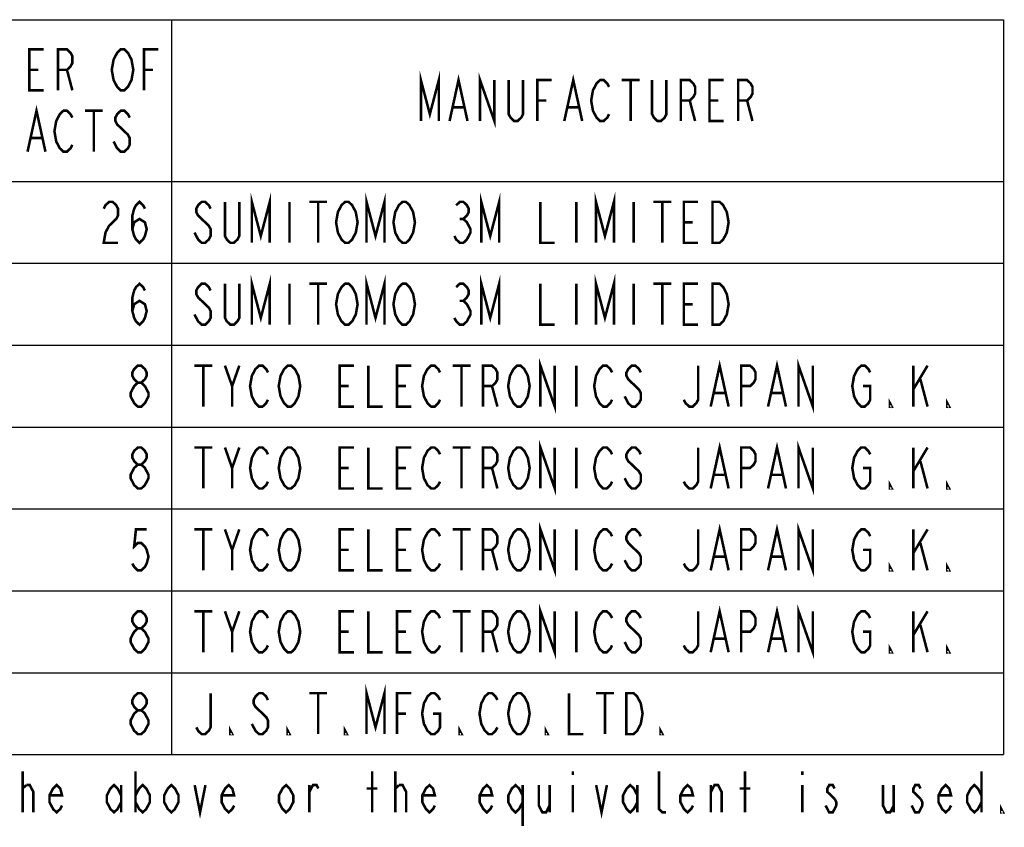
# Model space of a CAD drawing. Extents: x 63 to 814, y 62 to 569.
# Tile 3 of 25: x 389 to 543, y 69 to 196. Entities that reach past the tile are written whole.
import ezdxf

# ---------------------------------------------------------------- set-up
doc = ezdxf.new("R2010")
doc.units = 0
doc.header["$LTSCALE"] = 46.2
doc.layers.get('0').update_dxf_attribs({"linetype": 'CONTINUOUS'})
doc.layers.add('ALL_NOTE', color=7, linetype='CONTINUOUS')

msp = doc.modelspace()

# ---------------------------------------------------------------- linework, layer by layer
at = {"color": 2, "linetype": 'CONTINUOUS'}
for p, q in [((237.112, 195.533), (543.112, 195.533)), ((413.112, 195.533), (413.112, 80.653)), ((543.112, 195.533), (543.112, 80.653)), ((237.112, 170.253), (543.112, 170.253)), ((237.112, 157.453), (543.112, 157.453)), ((237.112, 144.653), (543.112, 144.653)), ((237.112, 131.853), (543.112, 131.853)), ((237.112, 119.053), (543.112, 119.053)), ((237.112, 106.253), (543.112, 106.253)), ((237.112, 93.453), (543.112, 93.453)), ((237.112, 80.653), (543.112, 80.653))]:
    msp.add_line(p, q, dxfattribs=at)
at = {"layer": 'ALL_NOTE', "color": 2, "linetype": 'CONTINUOUS', "const_width": 0.4}
for points in [[(393.144, 184.493), (390.904, 184.493), (390.904, 190.893), (393.144, 190.893)], [(395.384, 184.493), (395.384, 190.893), (396.784, 190.893), (397.344, 190.36), (397.624, 189.827), (397.624, 188.76), (397.344, 188.227), (396.784, 187.693), (395.384, 187.693)], [(406.584, 185.56), (406.304, 185.027), (405.744, 184.493), (405.184, 184.493), (404.624, 185.027), (404.344, 185.56), (404.064, 186.093), (403.784, 187.693), (404.064, 189.293), (404.344, 189.827), (404.624, 190.36), (405.184, 190.893), (405.744, 190.893), (406.304, 190.36), (406.584, 189.827), (406.864, 189.293), (407.144, 187.693), (406.864, 186.093), (406.584, 185.56)], [(408.824, 184.493), (408.824, 190.893), (411.064, 190.893)], [(390.904, 187.693), (392.304, 187.693)], [(396.784, 187.693), (397.624, 184.493)], [(408.824, 187.693), (410.224, 187.693)], [(452.072, 179.693), (452.072, 186.093), (453.472, 180.76), (454.873, 186.093), (454.873, 179.693)], [(456.553, 179.693), (457.952, 186.093), (459.352, 179.693)], [(461.312, 179.693), (461.312, 186.093), (463.552, 179.693), (463.552, 186.093)], [(468.032, 186.093), (468.032, 180.76), (467.752, 180.227), (467.192, 179.693), (466.633, 179.693), (466.072, 180.227), (465.793, 180.76), (465.793, 186.093)], [(470.272, 179.693), (470.272, 186.093), (472.513, 186.093)], [(474.472, 179.693), (475.873, 186.093), (477.272, 179.693)], [(481.472, 180.76), (481.192, 180.227), (480.632, 179.693), (480.073, 179.693), (479.512, 180.227), (479.233, 180.76), (478.952, 181.293), (478.672, 182.893), (478.952, 184.493), (479.233, 185.027), (479.512, 185.56), (480.073, 186.093), (480.632, 186.093), (481.192, 185.56), (481.472, 185.027)], [(483.433, 186.093), (486.232, 186.093)], [(484.832, 186.093), (484.832, 179.693)], [(490.432, 186.093), (490.432, 180.76), (490.153, 180.227), (489.592, 179.693), (489.032, 179.693), (488.473, 180.227), (488.192, 180.76), (488.192, 186.093)], [(492.673, 179.693), (492.673, 186.093), (494.072, 186.093), (494.632, 185.56), (494.912, 185.027), (494.912, 183.96), (494.632, 183.427), (494.072, 182.893), (492.673, 182.893)], [(499.393, 179.693), (497.152, 179.693), (497.152, 186.093), (499.393, 186.093)], [(501.632, 179.693), (501.632, 186.093), (503.032, 186.093), (503.593, 185.56), (503.872, 185.027), (503.872, 183.96), (503.593, 183.427), (503.032, 182.893), (501.632, 182.893)], [(470.272, 182.893), (471.673, 182.893)], [(494.072, 182.893), (494.912, 179.693)], [(497.152, 182.893), (498.553, 182.893)], [(503.032, 182.893), (503.872, 179.693)], [(390.624, 174.893), (392.024, 181.293), (393.424, 174.893)], [(457.112, 181.827), (458.792, 181.827)], [(475.033, 181.827), (476.713, 181.827)], [(397.624, 175.96), (397.344, 175.427), (396.784, 174.893), (396.224, 174.893), (395.664, 175.427), (395.384, 175.96), (395.104, 176.493), (394.824, 178.093), (395.104, 179.693), (395.384, 180.227), (395.664, 180.76), (396.224, 181.293), (396.784, 181.293), (397.344, 180.76), (397.624, 180.227)], [(399.584, 181.293), (402.384, 181.293)], [(400.984, 181.293), (400.984, 174.893)], [(406.584, 180.227), (406.304, 180.76), (405.744, 181.293), (405.184, 181.293), (404.624, 180.76), (404.344, 180.227), (404.344, 179.693), (404.624, 179.16), (405.184, 178.627), (405.744, 178.093), (406.304, 177.56), (406.584, 177.027), (406.584, 175.96), (406.304, 175.427), (405.744, 174.893), (405.184, 174.893), (404.624, 175.427), (404.344, 175.96), (404.064, 176.493)], [(391.184, 177.027), (392.864, 177.027)], [(425.664, 160.653), (425.664, 167.053), (427.064, 161.72), (428.464, 167.053), (428.464, 160.653)], [(443.584, 160.653), (443.584, 167.053), (444.984, 161.72), (446.384, 167.053), (446.384, 160.653)], [(461.504, 160.653), (461.504, 167.053), (462.904, 161.72), (464.304, 167.053), (464.304, 160.653)], [(479.424, 160.653), (479.424, 167.053), (480.824, 161.72), (482.224, 167.053), (482.224, 160.653)], [(402.52, 165.987), (402.8, 166.52), (403.36, 167.053), (403.92, 167.053), (404.48, 166.52), (404.76, 165.987), (404.76, 164.92), (404.48, 164.387), (403.92, 163.853), (403.36, 163.32), (402.8, 162.253), (402.52, 160.653), (404.76, 160.653)], [(407, 162.787), (407.28, 163.853), (408.12, 164.387), (408.96, 163.853), (409.24, 162.787), (408.96, 161.72), (408.68, 161.187), (408.12, 160.653), (407.56, 161.187), (407.28, 161.72), (407, 162.787), (407, 164.92), (407.28, 165.987), (407.56, 166.52), (408.12, 167.053), (408.68, 166.52), (408.96, 165.987)], [(419.224, 165.987), (418.944, 166.52), (418.384, 167.053), (417.824, 167.053), (417.264, 166.52), (416.984, 165.987), (416.984, 165.453), (417.264, 164.92), (417.824, 164.387), (418.384, 163.853), (418.944, 163.32), (419.224, 162.787), (419.224, 161.72), (418.944, 161.187), (418.384, 160.653), (417.824, 160.653), (417.264, 161.187), (416.984, 161.72), (416.704, 162.253)], [(423.704, 167.053), (423.704, 161.72), (423.424, 161.187), (422.864, 160.653), (422.304, 160.653), (421.744, 161.187), (421.464, 161.72), (421.464, 167.053)], [(431.544, 167.053), (431.544, 160.653)], [(434.624, 167.053), (437.424, 167.053)], [(436.024, 167.053), (436.024, 160.653)], [(441.624, 161.72), (441.344, 161.187), (440.784, 160.653), (440.224, 160.653), (439.664, 161.187), (439.384, 161.72), (439.104, 162.253), (438.824, 163.853), (439.104, 165.453), (439.384, 165.987), (439.664, 166.52), (440.224, 167.053), (440.784, 167.053), (441.344, 166.52), (441.624, 165.987), (441.904, 165.453), (442.184, 163.853), (441.904, 162.253), (441.624, 161.72)], [(450.584, 161.72), (450.304, 161.187), (449.744, 160.653), (449.184, 160.653), (448.624, 161.187), (448.344, 161.72), (448.064, 162.253), (447.784, 163.853), (448.064, 165.453), (448.344, 165.987), (448.624, 166.52), (449.184, 167.053), (449.744, 167.053), (450.304, 166.52), (450.584, 165.987), (450.864, 165.453), (451.144, 163.853), (450.864, 162.253), (450.584, 161.72)], [(457.584, 166.52), (458.144, 167.053), (458.704, 167.053), (459.264, 166.52), (459.544, 165.987), (459.544, 165.453), (459.264, 164.92), (458.704, 164.387), (459.264, 163.853), (459.544, 163.32), (459.824, 162.787), (459.824, 162.253), (459.544, 161.72), (459.264, 161.187), (458.704, 160.653), (458.144, 160.653), (457.584, 161.187), (457.304, 161.72)], [(470.744, 167.053), (470.744, 160.653), (472.984, 160.653)], [(476.344, 167.053), (476.344, 160.653)], [(485.304, 167.053), (485.304, 160.653)], [(488.384, 167.053), (491.184, 167.053)], [(489.784, 167.053), (489.784, 160.653)], [(495.384, 160.653), (493.144, 160.653), (493.144, 167.053), (495.384, 167.053)], [(497.624, 167.053), (498.744, 167.053), (499.304, 166.52), (499.584, 165.987), (499.864, 165.453), (500.144, 163.853), (499.864, 162.253), (499.584, 161.72), (499.304, 161.187), (498.744, 160.653), (497.624, 160.653), (497.624, 167.053)], [(458.144, 164.387), (458.704, 164.387)], [(493.144, 163.853), (494.544, 163.853)], [(425.664, 147.853), (425.664, 154.253), (427.064, 148.92), (428.464, 154.253), (428.464, 147.853)], [(443.584, 147.853), (443.584, 154.253), (444.984, 148.92), (446.384, 154.253), (446.384, 147.853)], [(461.504, 147.853), (461.504, 154.253), (462.904, 148.92), (464.304, 154.253), (464.304, 147.853)], [(479.424, 147.853), (479.424, 154.253), (480.824, 148.92), (482.224, 154.253), (482.224, 147.853)], [(407, 149.987), (407.28, 151.053), (408.12, 151.587), (408.96, 151.053), (409.24, 149.987), (408.96, 148.92), (408.68, 148.387), (408.12, 147.853), (407.56, 148.387), (407.28, 148.92), (407, 149.987), (407, 152.12), (407.28, 153.187), (407.56, 153.72), (408.12, 154.253), (408.68, 153.72), (408.96, 153.187)], [(419.224, 153.187), (418.944, 153.72), (418.384, 154.253), (417.824, 154.253), (417.264, 153.72), (416.984, 153.187), (416.984, 152.653), (417.264, 152.12), (417.824, 151.587), (418.384, 151.053), (418.944, 150.52), (419.224, 149.987), (419.224, 148.92), (418.944, 148.387), (418.384, 147.853), (417.824, 147.853), (417.264, 148.387), (416.984, 148.92), (416.704, 149.453)], [(423.704, 154.253), (423.704, 148.92), (423.424, 148.387), (422.864, 147.853), (422.304, 147.853), (421.744, 148.387), (421.464, 148.92), (421.464, 154.253)], [(431.544, 154.253), (431.544, 147.853)], [(434.624, 154.253), (437.424, 154.253)], [(436.024, 154.253), (436.024, 147.853)], [(441.624, 148.92), (441.344, 148.387), (440.784, 147.853), (440.224, 147.853), (439.664, 148.387), (439.384, 148.92), (439.104, 149.453), (438.824, 151.053), (439.104, 152.653), (439.384, 153.187), (439.664, 153.72), (440.224, 154.253), (440.784, 154.253), (441.344, 153.72), (441.624, 153.187), (441.904, 152.653), (442.184, 151.053), (441.904, 149.453), (441.624, 148.92)], [(450.584, 148.92), (450.304, 148.387), (449.744, 147.853), (449.184, 147.853), (448.624, 148.387), (448.344, 148.92), (448.064, 149.453), (447.784, 151.053), (448.064, 152.653), (448.344, 153.187), (448.624, 153.72), (449.184, 154.253), (449.744, 154.253), (450.304, 153.72), (450.584, 153.187), (450.864, 152.653), (451.144, 151.053), (450.864, 149.453), (450.584, 148.92)], [(457.584, 153.72), (458.144, 154.253), (458.704, 154.253), (459.264, 153.72), (459.544, 153.187), (459.544, 152.653), (459.264, 152.12), (458.704, 151.587), (459.264, 151.053), (459.544, 150.52), (459.824, 149.987), (459.824, 149.453), (459.544, 148.92), (459.264, 148.387), (458.704, 147.853), (458.144, 147.853), (457.584, 148.387), (457.304, 148.92)], [(470.744, 154.253), (470.744, 147.853), (472.984, 147.853)], [(476.344, 154.253), (476.344, 147.853)], [(485.304, 154.253), (485.304, 147.853)], [(488.384, 154.253), (491.184, 154.253)], [(489.784, 154.253), (489.784, 147.853)], [(495.384, 147.853), (493.144, 147.853), (493.144, 154.253), (495.384, 154.253)], [(497.624, 154.253), (498.744, 154.253), (499.304, 153.72), (499.584, 153.187), (499.864, 152.653), (500.144, 151.053), (499.864, 149.453), (499.584, 148.92), (499.304, 148.387), (498.744, 147.853), (497.624, 147.853), (497.624, 154.253)], [(458.144, 151.587), (458.704, 151.587)], [(493.144, 151.053), (494.544, 151.053)], [(407.84, 138.787), (407.28, 139.32), (407, 139.853), (407, 140.387), (407.28, 140.92), (407.84, 141.453), (408.4, 141.453), (408.96, 140.92), (409.24, 140.387), (409.24, 139.853), (408.96, 139.32), (408.4, 138.787)], [(416.704, 141.453), (419.504, 141.453)], [(418.104, 141.453), (418.104, 135.053)], [(421.464, 141.453), (422.584, 138.253), (422.584, 135.053)], [(422.584, 138.253), (423.704, 141.453)], [(428.184, 136.12), (427.904, 135.587), (427.344, 135.053), (426.784, 135.053), (426.224, 135.587), (425.944, 136.12), (425.664, 136.653), (425.384, 138.253), (425.664, 139.853), (425.944, 140.387), (426.224, 140.92), (426.784, 141.453), (427.344, 141.453), (427.904, 140.92), (428.184, 140.387)], [(432.664, 136.12), (432.384, 135.587), (431.824, 135.053), (431.264, 135.053), (430.704, 135.587), (430.424, 136.12), (430.144, 136.653), (429.864, 138.253), (430.144, 139.853), (430.424, 140.387), (430.704, 140.92), (431.264, 141.453), (431.824, 141.453), (432.384, 140.92), (432.664, 140.387), (432.944, 139.853), (433.224, 138.253), (432.944, 136.653), (432.664, 136.12)], [(441.624, 135.053), (439.384, 135.053), (439.384, 141.453), (441.624, 141.453)], [(443.864, 141.453), (443.864, 135.053), (446.104, 135.053)], [(450.584, 135.053), (448.344, 135.053), (448.344, 141.453), (450.584, 141.453)], [(455.064, 136.12), (454.784, 135.587), (454.224, 135.053), (453.664, 135.053), (453.104, 135.587), (452.824, 136.12), (452.544, 136.653), (452.264, 138.253), (452.544, 139.853), (452.824, 140.387), (453.104, 140.92), (453.664, 141.453), (454.224, 141.453), (454.784, 140.92), (455.064, 140.387)], [(457.024, 141.453), (459.824, 141.453)], [(458.424, 141.453), (458.424, 135.053)], [(461.784, 135.053), (461.784, 141.453), (463.184, 141.453), (463.744, 140.92), (464.024, 140.387), (464.024, 139.32), (463.744, 138.787), (463.184, 138.253), (461.784, 138.253)], [(468.504, 136.12), (468.224, 135.587), (467.664, 135.053), (467.104, 135.053), (466.544, 135.587), (466.264, 136.12), (465.984, 136.653), (465.704, 138.253), (465.984, 139.853), (466.264, 140.387), (466.544, 140.92), (467.104, 141.453), (467.664, 141.453), (468.224, 140.92), (468.504, 140.387), (468.784, 139.853), (469.064, 138.253), (468.784, 136.653), (468.504, 136.12)], [(470.744, 135.053), (470.744, 141.453), (472.984, 135.053), (472.984, 141.453)], [(476.344, 141.453), (476.344, 135.053)], [(481.944, 136.12), (481.664, 135.587), (481.104, 135.053), (480.544, 135.053), (479.984, 135.587), (479.704, 136.12), (479.424, 136.653), (479.144, 138.253), (479.424, 139.853), (479.704, 140.387), (479.984, 140.92), (480.544, 141.453), (481.104, 141.453), (481.664, 140.92), (481.944, 140.387)], [(486.424, 140.387), (486.144, 140.92), (485.584, 141.453), (485.024, 141.453), (484.464, 140.92), (484.184, 140.387), (484.184, 139.853), (484.464, 139.32), (485.024, 138.787), (485.584, 138.253), (486.144, 137.72), (486.424, 137.187), (486.424, 136.12), (486.144, 135.587), (485.584, 135.053), (485.024, 135.053), (484.464, 135.587), (484.184, 136.12), (483.904, 136.653)], [(495.384, 141.453), (495.384, 136.12), (495.104, 135.587), (494.544, 135.053), (493.984, 135.053), (493.424, 135.587), (493.144, 136.12)], [(497.344, 135.053), (498.744, 141.453), (500.144, 135.053)], [(502.104, 135.053), (502.104, 141.453), (503.504, 141.453), (504.064, 140.92), (504.344, 140.387), (504.344, 139.32), (504.064, 138.787), (503.504, 138.253), (502.104, 138.253)], [(506.304, 135.053), (507.704, 141.453), (509.104, 135.053)], [(511.064, 135.053), (511.064, 141.453), (513.304, 135.053), (513.304, 141.453)], [(521.144, 138.253), (522.264, 138.253), (522.264, 136.12), (521.984, 135.587), (521.424, 135.053), (520.864, 135.053), (520.304, 135.587), (520.024, 136.12), (519.744, 136.653), (519.464, 138.253), (519.744, 139.853), (520.024, 140.387), (520.304, 140.92), (520.864, 141.453), (521.424, 141.453), (521.984, 140.92), (522.264, 140.387)], [(528.984, 141.453), (528.984, 135.053)], [(528.984, 137.72), (531.224, 141.453)], [(407.84, 135.053), (407.28, 135.587), (407, 136.12), (406.72, 136.653), (406.72, 137.187), (407, 137.72), (407.28, 138.253), (407.84, 138.787), (408.4, 138.787), (408.96, 138.253), (409.24, 137.72), (409.52, 137.187), (409.52, 136.653), (409.24, 136.12), (408.96, 135.587), (408.4, 135.053), (407.84, 135.053)], [(439.384, 138.253), (440.784, 138.253)], [(448.344, 138.253), (449.744, 138.253)], [(463.184, 138.253), (464.024, 135.053)], [(530.104, 139.32), (531.224, 135.053)], [(497.904, 137.187), (499.584, 137.187)], [(506.864, 137.187), (508.544, 137.187)], [(525.624, 135.053), (525.344, 135.053), (525.344, 135.587), (525.624, 135.053)], [(534.584, 135.053), (534.304, 135.053), (534.304, 135.587), (534.584, 135.053)], [(470.744, 122.253), (470.744, 128.653), (472.984, 122.253), (472.984, 128.653)], [(497.344, 122.253), (498.744, 128.653), (500.144, 122.253)], [(506.304, 122.253), (507.704, 128.653), (509.104, 122.253)], [(511.064, 122.253), (511.064, 128.653), (513.304, 122.253), (513.304, 128.653)], [(407.84, 125.987), (407.28, 126.52), (407, 127.053), (407, 127.587), (407.28, 128.12), (407.84, 128.653), (408.4, 128.653), (408.96, 128.12), (409.24, 127.587), (409.24, 127.053), (408.96, 126.52), (408.4, 125.987)], [(416.704, 128.653), (419.504, 128.653)], [(418.104, 128.653), (418.104, 122.253)], [(421.464, 128.653), (422.584, 125.453), (422.584, 122.253)], [(422.584, 125.453), (423.704, 128.653)], [(428.184, 123.32), (427.904, 122.787), (427.344, 122.253), (426.784, 122.253), (426.224, 122.787), (425.944, 123.32), (425.664, 123.853), (425.384, 125.453), (425.664, 127.053), (425.944, 127.587), (426.224, 128.12), (426.784, 128.653), (427.344, 128.653), (427.904, 128.12), (428.184, 127.587)], [(432.664, 123.32), (432.384, 122.787), (431.824, 122.253), (431.264, 122.253), (430.704, 122.787), (430.424, 123.32), (430.144, 123.853), (429.864, 125.453), (430.144, 127.053), (430.424, 127.587), (430.704, 128.12), (431.264, 128.653), (431.824, 128.653), (432.384, 128.12), (432.664, 127.587), (432.944, 127.053), (433.224, 125.453), (432.944, 123.853), (432.664, 123.32)], [(441.624, 122.253), (439.384, 122.253), (439.384, 128.653), (441.624, 128.653)], [(443.864, 128.653), (443.864, 122.253), (446.104, 122.253)], [(450.584, 122.253), (448.344, 122.253), (448.344, 128.653), (450.584, 128.653)], [(455.064, 123.32), (454.784, 122.787), (454.224, 122.253), (453.664, 122.253), (453.104, 122.787), (452.824, 123.32), (452.544, 123.853), (452.264, 125.453), (452.544, 127.053), (452.824, 127.587), (453.104, 128.12), (453.664, 128.653), (454.224, 128.653), (454.784, 128.12), (455.064, 127.587)], [(457.024, 128.653), (459.824, 128.653)], [(458.424, 128.653), (458.424, 122.253)], [(461.784, 122.253), (461.784, 128.653), (463.184, 128.653), (463.744, 128.12), (464.024, 127.587), (464.024, 126.52), (463.744, 125.987), (463.184, 125.453), (461.784, 125.453)], [(468.504, 123.32), (468.224, 122.787), (467.664, 122.253), (467.104, 122.253), (466.544, 122.787), (466.264, 123.32), (465.984, 123.853), (465.704, 125.453), (465.984, 127.053), (466.264, 127.587), (466.544, 128.12), (467.104, 128.653), (467.664, 128.653), (468.224, 128.12), (468.504, 127.587), (468.784, 127.053), (469.064, 125.453), (468.784, 123.853), (468.504, 123.32)], [(476.344, 128.653), (476.344, 122.253)], [(481.944, 123.32), (481.664, 122.787), (481.104, 122.253), (480.544, 122.253), (479.984, 122.787), (479.704, 123.32), (479.424, 123.853), (479.144, 125.453), (479.424, 127.053), (479.704, 127.587), (479.984, 128.12), (480.544, 128.653), (481.104, 128.653), (481.664, 128.12), (481.944, 127.587)], [(486.424, 127.587), (486.144, 128.12), (485.584, 128.653), (485.024, 128.653), (484.464, 128.12), (484.184, 127.587), (484.184, 127.053), (484.464, 126.52), (485.024, 125.987), (485.584, 125.453), (486.144, 124.92), (486.424, 124.387), (486.424, 123.32), (486.144, 122.787), (485.584, 122.253), (485.024, 122.253), (484.464, 122.787), (484.184, 123.32), (483.904, 123.853)], [(495.384, 128.653), (495.384, 123.32), (495.104, 122.787), (494.544, 122.253), (493.984, 122.253), (493.424, 122.787), (493.144, 123.32)], [(502.104, 122.253), (502.104, 128.653), (503.504, 128.653), (504.064, 128.12), (504.344, 127.587), (504.344, 126.52), (504.064, 125.987), (503.504, 125.453), (502.104, 125.453)], [(521.144, 125.453), (522.264, 125.453), (522.264, 123.32), (521.984, 122.787), (521.424, 122.253), (520.864, 122.253), (520.304, 122.787), (520.024, 123.32), (519.744, 123.853), (519.464, 125.453), (519.744, 127.053), (520.024, 127.587), (520.304, 128.12), (520.864, 128.653), (521.424, 128.653), (521.984, 128.12), (522.264, 127.587)], [(528.984, 128.653), (528.984, 122.253)], [(528.984, 124.92), (531.224, 128.653)], [(407.84, 122.253), (407.28, 122.787), (407, 123.32), (406.72, 123.853), (406.72, 124.387), (407, 124.92), (407.28, 125.453), (407.84, 125.987), (408.4, 125.987), (408.96, 125.453), (409.24, 124.92), (409.52, 124.387), (409.52, 123.853), (409.24, 123.32), (408.96, 122.787), (408.4, 122.253), (407.84, 122.253)], [(530.104, 126.52), (531.224, 122.253)], [(439.384, 125.453), (440.784, 125.453)], [(448.344, 125.453), (449.744, 125.453)], [(463.184, 125.453), (464.024, 122.253)], [(497.904, 124.387), (499.584, 124.387)], [(506.864, 124.387), (508.544, 124.387)], [(525.624, 122.253), (525.344, 122.253), (525.344, 122.787), (525.624, 122.253)], [(534.584, 122.253), (534.304, 122.253), (534.304, 122.787), (534.584, 122.253)], [(470.744, 109.453), (470.744, 115.853), (472.984, 109.453), (472.984, 115.853)], [(511.064, 109.453), (511.064, 115.853), (513.304, 109.453), (513.304, 115.853)], [(409.24, 115.853), (407.56, 115.853), (407.28, 113.187), (407.84, 113.72), (408.4, 113.72), (408.96, 113.187), (409.24, 112.653), (409.52, 111.587), (409.24, 110.52), (408.96, 109.987), (408.4, 109.453), (407.84, 109.453), (407.28, 109.987), (407, 110.52)], [(416.704, 115.853), (419.504, 115.853)], [(418.104, 115.853), (418.104, 109.453)], [(421.464, 115.853), (422.584, 112.653), (422.584, 109.453)], [(422.584, 112.653), (423.704, 115.853)], [(428.184, 110.52), (427.904, 109.987), (427.344, 109.453), (426.784, 109.453), (426.224, 109.987), (425.944, 110.52), (425.664, 111.053), (425.384, 112.653), (425.664, 114.253), (425.944, 114.787), (426.224, 115.32), (426.784, 115.853), (427.344, 115.853), (427.904, 115.32), (428.184, 114.787)], [(432.664, 110.52), (432.384, 109.987), (431.824, 109.453), (431.264, 109.453), (430.704, 109.987), (430.424, 110.52), (430.144, 111.053), (429.864, 112.653), (430.144, 114.253), (430.424, 114.787), (430.704, 115.32), (431.264, 115.853), (431.824, 115.853), (432.384, 115.32), (432.664, 114.787), (432.944, 114.253), (433.224, 112.653), (432.944, 111.053), (432.664, 110.52)], [(441.624, 109.453), (439.384, 109.453), (439.384, 115.853), (441.624, 115.853)], [(443.864, 115.853), (443.864, 109.453), (446.104, 109.453)], [(450.584, 109.453), (448.344, 109.453), (448.344, 115.853), (450.584, 115.853)], [(455.064, 110.52), (454.784, 109.987), (454.224, 109.453), (453.664, 109.453), (453.104, 109.987), (452.824, 110.52), (452.544, 111.053), (452.264, 112.653), (452.544, 114.253), (452.824, 114.787), (453.104, 115.32), (453.664, 115.853), (454.224, 115.853), (454.784, 115.32), (455.064, 114.787)], [(457.024, 115.853), (459.824, 115.853)], [(458.424, 115.853), (458.424, 109.453)], [(461.784, 109.453), (461.784, 115.853), (463.184, 115.853), (463.744, 115.32), (464.024, 114.787), (464.024, 113.72), (463.744, 113.187), (463.184, 112.653), (461.784, 112.653)], [(468.504, 110.52), (468.224, 109.987), (467.664, 109.453), (467.104, 109.453), (466.544, 109.987), (466.264, 110.52), (465.984, 111.053), (465.704, 112.653), (465.984, 114.253), (466.264, 114.787), (466.544, 115.32), (467.104, 115.853), (467.664, 115.853), (468.224, 115.32), (468.504, 114.787), (468.784, 114.253), (469.064, 112.653), (468.784, 111.053), (468.504, 110.52)], [(476.344, 115.853), (476.344, 109.453)], [(481.944, 110.52), (481.664, 109.987), (481.104, 109.453), (480.544, 109.453), (479.984, 109.987), (479.704, 110.52), (479.424, 111.053), (479.144, 112.653), (479.424, 114.253), (479.704, 114.787), (479.984, 115.32), (480.544, 115.853), (481.104, 115.853), (481.664, 115.32), (481.944, 114.787)], [(486.424, 114.787), (486.144, 115.32), (485.584, 115.853), (485.024, 115.853), (484.464, 115.32), (484.184, 114.787), (484.184, 114.253), (484.464, 113.72), (485.024, 113.187), (485.584, 112.653), (486.144, 112.12), (486.424, 111.587), (486.424, 110.52), (486.144, 109.987), (485.584, 109.453), (485.024, 109.453), (484.464, 109.987), (484.184, 110.52), (483.904, 111.053)], [(495.384, 115.853), (495.384, 110.52), (495.104, 109.987), (494.544, 109.453), (493.984, 109.453), (493.424, 109.987), (493.144, 110.52)], [(497.344, 109.453), (498.744, 115.853), (500.144, 109.453)], [(502.104, 109.453), (502.104, 115.853), (503.504, 115.853), (504.064, 115.32), (504.344, 114.787), (504.344, 113.72), (504.064, 113.187), (503.504, 112.653), (502.104, 112.653)], [(506.304, 109.453), (507.704, 115.853), (509.104, 109.453)], [(521.144, 112.653), (522.264, 112.653), (522.264, 110.52), (521.984, 109.987), (521.424, 109.453), (520.864, 109.453), (520.304, 109.987), (520.024, 110.52), (519.744, 111.053), (519.464, 112.653), (519.744, 114.253), (520.024, 114.787), (520.304, 115.32), (520.864, 115.853), (521.424, 115.853), (521.984, 115.32), (522.264, 114.787)], [(528.984, 115.853), (528.984, 109.453)], [(528.984, 112.12), (531.224, 115.853)], [(530.104, 113.72), (531.224, 109.453)], [(439.384, 112.653), (440.784, 112.653)], [(448.344, 112.653), (449.744, 112.653)], [(463.184, 112.653), (464.024, 109.453)], [(497.904, 111.587), (499.584, 111.587)], [(506.864, 111.587), (508.544, 111.587)], [(525.624, 109.453), (525.344, 109.453), (525.344, 109.987), (525.624, 109.453)], [(534.584, 109.453), (534.304, 109.453), (534.304, 109.987), (534.584, 109.453)], [(407.84, 100.387), (407.28, 100.92), (407, 101.453), (407, 101.987), (407.28, 102.52), (407.84, 103.053), (408.4, 103.053), (408.96, 102.52), (409.24, 101.987), (409.24, 101.453), (408.96, 100.92), (408.4, 100.387)], [(416.704, 103.053), (419.504, 103.053)], [(418.104, 103.053), (418.104, 96.653)], [(421.464, 103.053), (422.584, 99.853), (422.584, 96.653)], [(422.584, 99.853), (423.704, 103.053)], [(428.184, 97.72), (427.904, 97.187), (427.344, 96.653), (426.784, 96.653), (426.224, 97.187), (425.944, 97.72), (425.664, 98.253), (425.384, 99.853), (425.664, 101.453), (425.944, 101.987), (426.224, 102.52), (426.784, 103.053), (427.344, 103.053), (427.904, 102.52), (428.184, 101.987)], [(432.664, 97.72), (432.384, 97.187), (431.824, 96.653), (431.264, 96.653), (430.704, 97.187), (430.424, 97.72), (430.144, 98.253), (429.864, 99.853), (430.144, 101.453), (430.424, 101.987), (430.704, 102.52), (431.264, 103.053), (431.824, 103.053), (432.384, 102.52), (432.664, 101.987), (432.944, 101.453), (433.224, 99.853), (432.944, 98.253), (432.664, 97.72)], [(441.624, 96.653), (439.384, 96.653), (439.384, 103.053), (441.624, 103.053)], [(443.864, 103.053), (443.864, 96.653), (446.104, 96.653)], [(450.584, 96.653), (448.344, 96.653), (448.344, 103.053), (450.584, 103.053)], [(455.064, 97.72), (454.784, 97.187), (454.224, 96.653), (453.664, 96.653), (453.104, 97.187), (452.824, 97.72), (452.544, 98.253), (452.264, 99.853), (452.544, 101.453), (452.824, 101.987), (453.104, 102.52), (453.664, 103.053), (454.224, 103.053), (454.784, 102.52), (455.064, 101.987)], [(457.024, 103.053), (459.824, 103.053)], [(458.424, 103.053), (458.424, 96.653)], [(461.784, 96.653), (461.784, 103.053), (463.184, 103.053), (463.744, 102.52), (464.024, 101.987), (464.024, 100.92), (463.744, 100.387), (463.184, 99.853), (461.784, 99.853)], [(468.504, 97.72), (468.224, 97.187), (467.664, 96.653), (467.104, 96.653), (466.544, 97.187), (466.264, 97.72), (465.984, 98.253), (465.704, 99.853), (465.984, 101.453), (466.264, 101.987), (466.544, 102.52), (467.104, 103.053), (467.664, 103.053), (468.224, 102.52), (468.504, 101.987), (468.784, 101.453), (469.064, 99.853), (468.784, 98.253), (468.504, 97.72)], [(470.744, 96.653), (470.744, 103.053), (472.984, 96.653), (472.984, 103.053)], [(476.344, 103.053), (476.344, 96.653)], [(481.944, 97.72), (481.664, 97.187), (481.104, 96.653), (480.544, 96.653), (479.984, 97.187), (479.704, 97.72), (479.424, 98.253), (479.144, 99.853), (479.424, 101.453), (479.704, 101.987), (479.984, 102.52), (480.544, 103.053), (481.104, 103.053), (481.664, 102.52), (481.944, 101.987)], [(486.424, 101.987), (486.144, 102.52), (485.584, 103.053), (485.024, 103.053), (484.464, 102.52), (484.184, 101.987), (484.184, 101.453), (484.464, 100.92), (485.024, 100.387), (485.584, 99.853), (486.144, 99.32), (486.424, 98.787), (486.424, 97.72), (486.144, 97.187), (485.584, 96.653), (485.024, 96.653), (484.464, 97.187), (484.184, 97.72), (483.904, 98.253)], [(495.384, 103.053), (495.384, 97.72), (495.104, 97.187), (494.544, 96.653), (493.984, 96.653), (493.424, 97.187), (493.144, 97.72)], [(497.344, 96.653), (498.744, 103.053), (500.144, 96.653)], [(502.104, 96.653), (502.104, 103.053), (503.504, 103.053), (504.064, 102.52), (504.344, 101.987), (504.344, 100.92), (504.064, 100.387), (503.504, 99.853), (502.104, 99.853)], [(506.304, 96.653), (507.704, 103.053), (509.104, 96.653)], [(511.064, 96.653), (511.064, 103.053), (513.304, 96.653), (513.304, 103.053)], [(521.144, 99.853), (522.264, 99.853), (522.264, 97.72), (521.984, 97.187), (521.424, 96.653), (520.864, 96.653), (520.304, 97.187), (520.024, 97.72), (519.744, 98.253), (519.464, 99.853), (519.744, 101.453), (520.024, 101.987), (520.304, 102.52), (520.864, 103.053), (521.424, 103.053), (521.984, 102.52), (522.264, 101.987)], [(528.984, 103.053), (528.984, 96.653)], [(528.984, 99.32), (531.224, 103.053)], [(407.84, 96.653), (407.28, 97.187), (407, 97.72), (406.72, 98.253), (406.72, 98.787), (407, 99.32), (407.28, 99.853), (407.84, 100.387), (408.4, 100.387), (408.96, 99.853), (409.24, 99.32), (409.52, 98.787), (409.52, 98.253), (409.24, 97.72), (408.96, 97.187), (408.4, 96.653), (407.84, 96.653)], [(439.384, 99.853), (440.784, 99.853)], [(448.344, 99.853), (449.744, 99.853)], [(463.184, 99.853), (464.024, 96.653)], [(530.104, 100.92), (531.224, 96.653)], [(497.904, 98.787), (499.584, 98.787)], [(506.864, 98.787), (508.544, 98.787)], [(525.624, 96.653), (525.344, 96.653), (525.344, 97.187), (525.624, 96.653)], [(534.584, 96.653), (534.304, 96.653), (534.304, 97.187), (534.584, 96.653)], [(443.584, 83.853), (443.584, 90.253), (444.984, 84.92), (446.384, 90.253), (446.384, 83.853)], [(407.84, 87.587), (407.28, 88.12), (407, 88.653), (407, 89.187), (407.28, 89.72), (407.84, 90.253), (408.4, 90.253), (408.96, 89.72), (409.24, 89.187), (409.24, 88.653), (408.96, 88.12), (408.4, 87.587)], [(419.224, 90.253), (419.224, 84.92), (418.944, 84.387), (418.384, 83.853), (417.824, 83.853), (417.264, 84.387), (416.984, 84.92)], [(428.184, 89.187), (427.904, 89.72), (427.344, 90.253), (426.784, 90.253), (426.224, 89.72), (425.944, 89.187), (425.944, 88.653), (426.224, 88.12), (426.784, 87.587), (427.344, 87.053), (427.904, 86.52), (428.184, 85.987), (428.184, 84.92), (427.904, 84.387), (427.344, 83.853), (426.784, 83.853), (426.224, 84.387), (425.944, 84.92), (425.664, 85.453)], [(434.624, 90.253), (437.424, 90.253)], [(436.024, 90.253), (436.024, 83.853)], [(448.344, 83.853), (448.344, 90.253), (450.584, 90.253)], [(453.944, 87.053), (455.064, 87.053), (455.064, 84.92), (454.784, 84.387), (454.224, 83.853), (453.664, 83.853), (453.104, 84.387), (452.824, 84.92), (452.544, 85.453), (452.264, 87.053), (452.544, 88.653), (452.824, 89.187), (453.104, 89.72), (453.664, 90.253), (454.224, 90.253), (454.784, 89.72), (455.064, 89.187)], [(464.024, 84.92), (463.744, 84.387), (463.184, 83.853), (462.624, 83.853), (462.064, 84.387), (461.784, 84.92), (461.504, 85.453), (461.224, 87.053), (461.504, 88.653), (461.784, 89.187), (462.064, 89.72), (462.624, 90.253), (463.184, 90.253), (463.744, 89.72), (464.024, 89.187)], [(468.504, 84.92), (468.224, 84.387), (467.664, 83.853), (467.104, 83.853), (466.544, 84.387), (466.264, 84.92), (465.984, 85.453), (465.704, 87.053), (465.984, 88.653), (466.264, 89.187), (466.544, 89.72), (467.104, 90.253), (467.664, 90.253), (468.224, 89.72), (468.504, 89.187), (468.784, 88.653), (469.064, 87.053), (468.784, 85.453), (468.504, 84.92)], [(475.224, 90.253), (475.224, 83.853), (477.464, 83.853)], [(479.424, 90.253), (482.224, 90.253)], [(480.824, 90.253), (480.824, 83.853)], [(484.184, 90.253), (485.304, 90.253), (485.864, 89.72), (486.144, 89.187), (486.424, 88.653), (486.704, 87.053), (486.424, 85.453), (486.144, 84.92), (485.864, 84.387), (485.304, 83.853), (484.184, 83.853), (484.184, 90.253)], [(407.84, 83.853), (407.28, 84.387), (407, 84.92), (406.72, 85.453), (406.72, 85.987), (407, 86.52), (407.28, 87.053), (407.84, 87.587), (408.4, 87.587), (408.96, 87.053), (409.24, 86.52), (409.52, 85.987), (409.52, 85.453), (409.24, 84.92), (408.96, 84.387), (408.4, 83.853), (407.84, 83.853)], [(448.344, 87.053), (449.744, 87.053)], [(422.584, 83.853), (422.304, 83.853), (422.304, 84.387), (422.584, 83.853)], [(431.544, 83.853), (431.264, 83.853), (431.264, 84.387), (431.544, 83.853)], [(440.504, 83.853), (440.224, 83.853), (440.224, 84.387), (440.504, 83.853)], [(458.424, 83.853), (458.144, 83.853), (458.144, 84.387), (458.424, 83.853)], [(471.864, 83.853), (471.584, 83.853), (471.584, 84.387), (471.864, 83.853)], [(489.784, 83.853), (489.504, 83.853), (489.504, 84.387), (489.784, 83.853)], [(389.853, 71.616), (389.853, 78.016)], [(407.493, 78.016), (407.493, 71.616)], [(444.453, 71.616), (444.453, 78.016)], [(448.093, 71.616), (448.093, 78.016)], [(475.813, 78.016), (475.813, 77.483)], [(490.373, 71.616), (489.813, 71.616), (489.253, 72.149), (489.253, 78.016)], [(502.693, 71.616), (502.693, 78.016)], [(511.653, 78.016), (511.653, 77.483)], [(539.653, 78.016), (539.653, 71.616)], [(389.853, 75.349), (390.413, 75.883)], [(390.413, 75.883), (390.973, 75.883), (391.533, 74.816), (391.533, 71.616)], [(396.013, 72.683), (395.733, 72.149), (395.173, 71.616), (394.613, 72.149), (394.053, 73.216), (394.053, 74.283), (394.613, 75.349), (395.173, 75.883), (395.733, 75.349), (396.013, 74.283), (394.053, 74.283)], [(405.253, 73.216), (404.693, 72.149), (404.133, 71.616), (403.573, 72.149), (403.013, 73.216), (403.013, 74.283), (403.573, 75.349), (404.133, 75.883), (404.693, 75.349), (405.253, 74.283)], [(405.253, 75.883), (405.253, 71.616)], [(407.493, 74.283), (408.053, 75.349), (408.613, 75.883), (409.173, 75.349), (409.733, 74.283), (409.733, 73.216), (409.173, 72.149), (408.613, 71.616), (408.053, 72.149), (407.493, 73.216)], [(414.213, 73.216), (413.653, 72.149), (413.093, 71.616), (412.533, 72.149), (411.973, 73.216), (411.973, 74.283), (412.533, 75.349), (413.093, 75.883), (413.653, 75.349), (414.213, 74.283), (414.213, 73.216)], [(416.733, 75.883), (417.573, 71.616), (418.413, 75.883)], [(422.893, 72.683), (422.613, 72.149), (422.053, 71.616), (421.493, 72.149), (420.933, 73.216), (420.933, 74.283), (421.493, 75.349), (422.053, 75.883), (422.613, 75.349), (422.893, 74.283), (420.933, 74.283)], [(432.133, 73.216), (431.573, 72.149), (431.013, 71.616), (430.453, 72.149), (429.893, 73.216), (429.893, 74.283), (430.453, 75.349), (431.013, 75.883), (431.573, 75.349), (432.133, 74.283), (432.133, 73.216)], [(434.653, 71.616), (434.653, 75.883)], [(434.653, 74.816), (435.213, 75.883), (435.773, 75.883), (436.053, 75.349)], [(443.613, 75.349), (445.293, 75.349)], [(448.093, 75.349), (448.653, 75.883)], [(448.653, 75.883), (449.213, 75.883), (449.773, 74.816), (449.773, 71.616)], [(454.253, 72.683), (453.973, 72.149), (453.413, 71.616), (452.853, 72.149), (452.293, 73.216), (452.293, 74.283), (452.853, 75.349), (453.413, 75.883), (453.973, 75.349), (454.253, 74.283), (452.293, 74.283)], [(463.213, 72.683), (462.933, 72.149), (462.373, 71.616), (461.813, 72.149), (461.253, 73.216), (461.253, 74.283), (461.813, 75.349), (462.373, 75.883), (462.933, 75.349), (463.213, 74.283), (461.253, 74.283)], [(467.973, 73.216), (467.413, 72.149), (466.853, 71.616), (466.293, 72.149), (465.733, 73.216), (465.733, 74.283), (466.293, 75.349), (466.853, 75.883), (467.413, 75.349), (467.973, 74.283)], [(467.973, 75.883), (467.973, 69.483)], [(470.493, 75.883), (470.493, 72.683), (471.053, 71.616), (471.613, 71.616), (472.173, 72.683)], [(472.173, 75.883), (472.173, 71.616)], [(475.813, 75.883), (475.813, 71.616)], [(479.453, 75.883), (480.293, 71.616), (481.133, 75.883)], [(485.893, 73.216), (485.333, 72.149), (484.773, 71.616), (484.213, 72.149), (483.653, 73.216), (483.653, 74.283), (484.213, 75.349), (484.773, 75.883), (485.333, 75.349), (485.893, 74.283)], [(485.893, 75.883), (485.893, 71.616)], [(494.573, 72.683), (494.293, 72.149), (493.733, 71.616), (493.173, 72.149), (492.613, 73.216), (492.613, 74.283), (493.173, 75.349), (493.733, 75.883), (494.293, 75.349), (494.573, 74.283), (492.613, 74.283)], [(497.373, 71.616), (497.373, 75.883)], [(497.373, 74.816), (497.933, 75.883), (498.493, 75.883), (499.053, 74.816), (499.053, 71.616)], [(501.853, 75.349), (503.533, 75.349)], [(511.653, 75.883), (511.653, 71.616)], [(516.693, 75.349), (516.413, 75.883), (515.853, 75.883), (515.573, 75.349), (515.573, 74.816), (516.693, 73.749)], [(524.253, 75.883), (524.253, 72.683), (524.813, 71.616), (525.373, 71.616), (525.933, 72.683)], [(525.933, 75.883), (525.933, 71.616)], [(530.133, 75.349), (529.853, 75.883), (529.293, 75.883), (529.013, 75.349), (529.013, 74.816), (530.133, 73.749)], [(534.893, 72.683), (534.613, 72.149), (534.053, 71.616), (533.493, 72.149), (532.933, 73.216), (532.933, 74.283), (533.493, 75.349), (534.053, 75.883), (534.613, 75.349), (534.893, 74.283), (532.933, 74.283)], [(539.653, 73.216), (539.093, 72.149), (538.533, 71.616), (537.973, 72.149), (537.413, 73.216), (537.413, 74.283), (537.973, 75.349), (538.533, 75.883), (539.093, 75.349), (539.653, 74.283)], [(516.693, 73.749), (516.973, 73.216), (516.973, 72.683)], [(530.133, 73.749), (530.413, 73.216), (530.413, 72.683)], [(516.973, 72.683), (516.413, 71.616), (515.853, 71.616), (515.573, 72.149), (515.293, 72.683)], [(530.413, 72.683), (529.853, 71.616), (529.293, 71.616), (529.013, 72.149), (528.733, 72.683)], [(543.013, 71.616), (542.733, 71.616), (542.733, 72.149), (543.013, 71.616)]]:
    msp.add_lwpolyline(points, dxfattribs=at)

doc.saveas('drawing.dxf')
